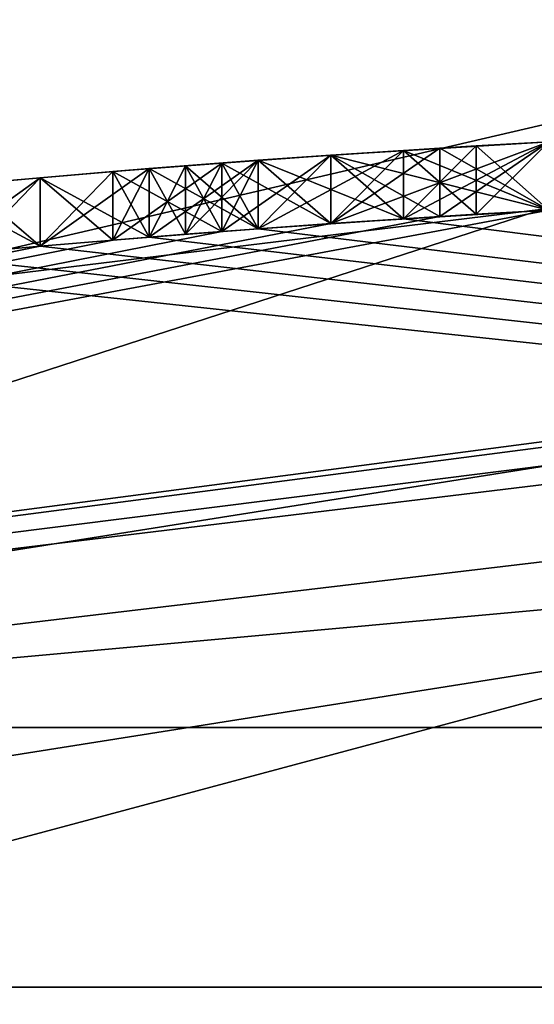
# Model space of a CAD drawing. Header units: millimetres. Extents: x -94 to 205, y -120 to 508.
# Tile 59 of 161: x -2.104 to -1.351, y 22.8 to 24.242. Entities that reach past the tile are written whole.
import ezdxf

# ---------------------------------------------------------------- set-up
doc = ezdxf.new("R2010")
doc.units = ezdxf.units.MM
doc.header["$LTSCALE"] = 65.185185
for name, color, linetype in [('1265', 7, 'CONTINUOUS'), ('1272', 7, 'CONTINUOUS'), ('1273', 7, 'CONTINUOUS'), ('1286', 7, 'CONTINUOUS'), ('1287', 7, 'CONTINUOUS'), ('1288', 7, 'CONTINUOUS'), ('1289', 7, 'CONTINUOUS'), ('1290', 7, 'CONTINUOUS'), ('1294', 7, 'CONTINUOUS'), ('23', 7, 'CONTINUOUS'), ('24', 7, 'CONTINUOUS'), ('294', 7, 'CONTINUOUS'), ('305', 7, 'CONTINUOUS'), ('346', 7, 'CONTINUOUS'), ('520', 7, 'CONTINUOUS'), ('521', 7, 'CONTINUOUS'), ('522', 7, 'CONTINUOUS'), ('559', 7, 'CONTINUOUS'), ('560', 7, 'CONTINUOUS'), ('561', 7, 'CONTINUOUS'), ('562', 7, 'CONTINUOUS'), ('563', 7, 'CONTINUOUS'), ('564', 7, 'CONTINUOUS'), ('565', 7, 'CONTINUOUS'), ('566', 7, 'CONTINUOUS'), ('567', 7, 'CONTINUOUS'), ('569', 7, 'CONTINUOUS'), ('570', 7, 'CONTINUOUS'), ('571', 7, 'CONTINUOUS'), ('577', 7, 'CONTINUOUS'), ('581', 7, 'CONTINUOUS'), ('582', 7, 'CONTINUOUS'), ('583', 7, 'CONTINUOUS'), ('586', 7, 'CONTINUOUS'), ('587', 7, 'CONTINUOUS'), ('588', 7, 'CONTINUOUS'), ('6', 7, 'CONTINUOUS'), ('614', 7, 'CONTINUOUS'), ('615', 7, 'CONTINUOUS'), ('616', 7, 'CONTINUOUS'), ('617', 7, 'CONTINUOUS'), ('618', 7, 'CONTINUOUS'), ('619', 7, 'CONTINUOUS'), ('7', 7, 'CONTINUOUS'), ('950', 7, 'CONTINUOUS'), ('957', 7, 'CONTINUOUS')]:
    doc.layers.add(name, color=color, linetype=linetype)

msp = doc.modelspace()

# ---------------------------------------------------------------- linework, layer by layer
at = {"layer": '1265', "linetype": 'CONTINUOUS'}
for points in [[(7.54, 23.2058, 7), (-7.54, 23.2058, 7), (7.54, 23.2058, 6), (7.54, 23.2058, 7)], [(7.54, 23.2058, 6), (-7.54, 23.2058, 7), (-7.54, 23.2058, 6), (7.54, 23.2058, 6)]]:
    msp.add_3dface(points, dxfattribs=at)
at = {"layer": '1272', "linetype": 'CONTINUOUS'}
msp.add_3dface([(-48, 30, 6), (0, 27, 6), (-15.8701, 21.8435, 6), (-48, 30, 6)], dxfattribs=at)
at = {"layer": '1273', "linetype": 'CONTINUOUS'}
for points in [[(-48, 30, 7), (-7.54, 23.2058, 7), (48, 30, 7), (-48, 30, 7)], [(-7.54, 23.2058, 7), (7.54, 23.2058, 7), (48, 30, 7), (-7.54, 23.2058, 7)]]:
    msp.add_3dface(points, dxfattribs=at)
at = {"layer": '1286', "linetype": 'CONTINUOUS'}
for points in [[(-15.1649, 20.8726, 4), (0, 25.8, 4), (-15.1648, 20.8727, 6), (-15.1649, 20.8726, 4)], [(0, 25.8, 4), (0, 25.8, 6), (-15.1648, 20.8727, 6), (0, 25.8, 4)]]:
    msp.add_3dface(points, dxfattribs=at)
at = {"layer": '1287', "linetype": 'CONTINUOUS'}
for points in [[(0, 25.8, 4), (-15.1649, 20.8726, 4), (0, 24.4, 4), (0, 25.8, 4)], [(0, 24.4, 4), (-15.1649, 20.8726, 4), (-14.3419, 19.74, 4), (0, 24.4, 4)]]:
    msp.add_3dface(points, dxfattribs=at)
at = {"layer": '1288', "linetype": 'CONTINUOUS'}
for points in [[(0, 24.4, 4), (-14.3419, 19.74, 4), (0, 24.4, 2), (0, 24.4, 4)], [(0, 24.4, 2), (-14.3419, 19.74, 4), (-14.3419, 19.74, 2), (0, 24.4, 2)]]:
    msp.add_3dface(points, dxfattribs=at)
at = {"layer": '1289', "linetype": 'CONTINUOUS'}
for points in [[(0, 27, 2), (-14.3419, 19.74, 2), (-15.8703, 21.8434, 2), (0, 27, 2)], [(0, 24.4, 2), (-14.3419, 19.74, 2), (0, 27, 2), (0, 24.4, 2)]]:
    msp.add_3dface(points, dxfattribs=at)
at = {"layer": '1290', "linetype": 'CONTINUOUS'}
for points in [[(-15.8701, 21.8435, 6), (0, 27, 6), (-15.8703, 21.8434, 2), (-15.8701, 21.8435, 6)], [(0, 27, 6), (0, 27, 2), (-15.8703, 21.8434, 2), (0, 27, 6)]]:
    msp.add_3dface(points, dxfattribs=at)
at = {"layer": '1294', "linetype": 'CONTINUOUS'}
for points in [[(0, 25.8, 6), (-7.54, 23.2058, 6), (-15.1648, 20.8727, 6), (0, 25.8, 6)], [(7.54, 23.2058, 6), (-7.54, 23.2058, 6), (0, 25.8, 6), (7.54, 23.2058, 6)]]:
    msp.add_3dface(points, dxfattribs=at)
at = {"layer": '23', "linetype": 'CONTINUOUS'}
msp.add_3dface([(0, 23.8, 31), (7.3571, 22.6343, 31), (-7.3571, 22.6343, 31), (0, 23.8, 31)], dxfattribs=at)
at = {"layer": '24', "linetype": 'CONTINUOUS'}
msp.add_3dface([(0, 23.5, 71), (-7.2644, 22.349, 71), (7.2644, 22.349, 71), (0, 23.5, 71)], dxfattribs=at)
at = {"layer": '294', "linetype": 'CONTINUOUS'}
for points in [[(1.5426, 23.9504, 33.9896), (-7.4164, 22.8254, 31.2), (1.3298, 23.9631, 33.9375), (1.5426, 23.9504, 33.9896)], [(1.3298, 23.9631, 33.9375), (-7.4164, 22.8254, 31.2), (1.3298, 23.9631, 34.4583), (1.3298, 23.9631, 33.9375)], [(1.3298, 23.9631, 34.4583), (-7.4164, 22.8254, 31.2), (-1.3298, 23.9631, 33.8333), (1.3298, 23.9631, 34.4583)], [(-1.3298, 23.9631, 33.8333), (-7.4164, 22.8254, 31.2), (-1.4894, 23.9537, 33.8854), (-1.3298, 23.9631, 33.8333)], [(-1.5426, 23.9504, 41.8541), (7.4164, 22.8254, 70.5), (-1.3298, 23.9631, 41.9583), (-1.5426, 23.9504, 41.8541)], [(-1.3298, 23.9631, 38.625), (-1.4894, 23.9537, 37.5312), (-1.5426, 23.9504, 38.7292), (-1.3298, 23.9631, 38.625)], [(-1.3298, 23.9631, 37.5833), (-1.4894, 23.9537, 37.5312), (-1.3298, 23.9631, 38.625), (-1.3298, 23.9631, 37.5833)], [(-1.4362, 23.957, 37.0104), (-1.3298, 23.9631, 37.0625), (-1.4362, 23.957, 34.4063), (-1.4362, 23.957, 37.0104)], [(-1.4362, 23.957, 34.4063), (-1.3298, 23.9631, 37.0625), (-1.3298, 23.9631, 34.3542), (-1.4362, 23.957, 34.4063)], [(-1.4894, 23.9537, 33.8854), (-7.4164, 22.8254, 31.2), (-1.6489, 23.9433, 33.9375), (-1.4894, 23.9537, 33.8854)], [(1.7553, 23.9357, 34.0417), (-7.4164, 22.8254, 31.2), (1.5426, 23.9504, 33.9896), (1.7553, 23.9357, 34.0417)], [(-1.7553, 23.9357, 41.75), (7.4164, 22.8254, 70.5), (-1.5426, 23.9504, 41.8541), (-1.7553, 23.9357, 41.75)], [(-1.5426, 23.9504, 38.7292), (-1.6489, 23.9433, 37.4792), (-1.7553, 23.9357, 38.8333), (-1.5426, 23.9504, 38.7292)], [(-1.649, 23.9433, 36.8541), (-1.5426, 23.9504, 36.9583), (-1.649, 23.9433, 34.5625), (-1.649, 23.9433, 36.8541)], [(-1.649, 23.9433, 34.5625), (-1.5426, 23.9504, 36.9583), (-1.5426, 23.9504, 34.4583), (-1.649, 23.9433, 34.5625)], [(-1.4894, 23.9537, 37.5312), (-1.6489, 23.9433, 37.4792), (-1.5426, 23.9504, 38.7292), (-1.4894, 23.9537, 37.5312)], [(-1.5426, 23.9504, 36.9583), (-1.4362, 23.957, 37.0104), (-1.5426, 23.9504, 34.4583), (-1.5426, 23.9504, 36.9583)], [(-1.5426, 23.9504, 34.4583), (-1.4362, 23.957, 37.0104), (-1.4362, 23.957, 34.4063), (-1.5426, 23.9504, 34.4583)], [(-1.6489, 23.9433, 33.9375), (-7.4164, 22.8254, 31.2), (-1.8086, 23.9318, 34.0417), (-1.6489, 23.9433, 33.9375)], [(7.4164, 22.8254, 31.2), (-7.4164, 22.8254, 31.2), (1.7553, 23.9357, 34.0417), (7.4164, 22.8254, 31.2)], [(-1.8086, 23.9318, 34.0417), (-7.4164, 22.8254, 31.2), (-1.9681, 23.9192, 34.1458), (-1.8086, 23.9318, 34.0417)], [(-1.8086, 23.9318, 37.375), (-1.9681, 23.9192, 37.2708), (-1.915, 23.9235, 38.9897), (-1.8086, 23.9318, 37.375)], [(-1.915, 23.9235, 41.5937), (7.4164, 22.8254, 70.5), (-1.7553, 23.9357, 41.75), (-1.915, 23.9235, 41.5937)], [(-1.7553, 23.9357, 38.8333), (-1.8086, 23.9318, 37.375), (-1.915, 23.9235, 38.9897), (-1.7553, 23.9357, 38.8333)], [(-1.8617, 23.9277, 36.5417), (-1.8085, 23.9318, 36.6458), (-1.8617, 23.9277, 34.875), (-1.8617, 23.9277, 36.5417)], [(-1.8617, 23.9277, 34.875), (-1.8085, 23.9318, 36.6458), (-1.8085, 23.9318, 34.7708), (-1.8617, 23.9277, 34.875)], [(-1.6489, 23.9433, 37.4792), (-1.8086, 23.9318, 37.375), (-1.7553, 23.9357, 38.8333), (-1.6489, 23.9433, 37.4792)], [(-1.8085, 23.9318, 36.6458), (-1.7553, 23.9357, 36.75), (-1.8085, 23.9318, 34.7708), (-1.8085, 23.9318, 36.6458)], [(-1.8085, 23.9318, 34.7708), (-1.7553, 23.9357, 36.75), (-1.7553, 23.9357, 34.6667), (-1.8085, 23.9318, 34.7708)], [(-1.7553, 23.9357, 36.75), (-1.649, 23.9433, 36.8541), (-1.7553, 23.9357, 34.6667), (-1.7553, 23.9357, 36.75)], [(-1.7553, 23.9357, 34.6667), (-1.649, 23.9433, 36.8541), (-1.649, 23.9433, 34.5625), (-1.7553, 23.9357, 34.6667)], [(-1.9681, 23.9192, 34.1458), (-7.4164, 22.8254, 31.2), (-2.0745, 23.9102, 34.3021), (-1.9681, 23.9192, 34.1458)], [(-2.0745, 23.9102, 41.4375), (7.4164, 22.8254, 70.5), (-1.915, 23.9235, 41.5937), (-2.0745, 23.9102, 41.4375)], [(-1.9681, 23.9192, 37.2708), (-2.0745, 23.9102, 37.1145), (-1.915, 23.9235, 38.9897), (-1.9681, 23.9192, 37.2708)], [(-1.915, 23.9235, 38.9897), (-2.0745, 23.9102, 37.1145), (-2.0745, 23.9102, 39.1458), (-1.915, 23.9235, 38.9897)], [(-1.9681, 23.9192, 36.0208), (-1.9149, 23.9235, 36.2812), (-1.9681, 23.9192, 35.3958), (-1.9681, 23.9192, 36.0208)], [(-1.9681, 23.9192, 35.3958), (-1.9149, 23.9235, 36.2812), (-1.9149, 23.9235, 35.1355), (-1.9681, 23.9192, 35.3958)], [(-1.9149, 23.9235, 36.2812), (-1.8617, 23.9277, 36.5417), (-1.9149, 23.9235, 35.1355), (-1.9149, 23.9235, 36.2812)], [(-1.9149, 23.9235, 35.1355), (-1.8617, 23.9277, 36.5417), (-1.8617, 23.9277, 34.875), (-1.9149, 23.9235, 35.1355)], [(-2.0745, 23.9102, 34.3021), (-7.4164, 22.8254, 31.2), (-2.1809, 23.9007, 34.4583), (-2.0745, 23.9102, 34.3021)], [(-2.2341, 23.8958, 41.177), (7.4164, 22.8254, 70.5), (-2.0745, 23.9102, 41.4375), (-2.2341, 23.8958, 41.177)], [(-2.0745, 23.9102, 39.1458), (-2.1809, 23.9007, 36.9583), (-2.2341, 23.8958, 39.4064), (-2.0745, 23.9102, 39.1458)], [(-2.0745, 23.9102, 37.1145), (-2.1809, 23.9007, 36.9583), (-2.0745, 23.9102, 39.1458), (-2.0745, 23.9102, 37.1145)], [(-2.3936, 23.8803, 40.9167), (7.4164, 22.8254, 70.5), (-2.2341, 23.8958, 41.177), (-2.3936, 23.8803, 40.9167)], [(-7.4164, 22.8254, 31.2), (7.4164, 22.8254, 70.5), (-2.3936, 23.8803, 40.9167), (-7.4164, 22.8254, 31.2)], [(-7.4164, 22.8254, 70.5), (7.4164, 22.8254, 70.5), (-7.4164, 22.8254, 31.2), (-7.4164, 22.8254, 70.5)]]:
    msp.add_3dface(points, dxfattribs=at)
at = {"layer": '305', "linetype": 'CONTINUOUS'}
for points in [[(-7.2644, 22.349, 71), (0, 23.5, 71), (-7.4164, 22.8254, 70.5), (-7.2644, 22.349, 71)], [(0, 23.5, 71), (7.4164, 22.8254, 70.5), (-7.4164, 22.8254, 70.5), (0, 23.5, 71)]]:
    msp.add_3dface(points, dxfattribs=at)
at = {"layer": '346', "linetype": 'CONTINUOUS'}
for points in [[(0, 23.8, 31), (-7.3571, 22.6343, 31), (-7.4164, 22.8254, 31.2), (0, 23.8, 31)], [(0, 23.8, 31), (-7.4164, 22.8254, 31.2), (7.4164, 22.8254, 31.2), (0, 23.8, 31)]]:
    msp.add_3dface(points, dxfattribs=at)
at = {"layer": '520', "color": 7, "linetype": 'CONTINUOUS', "true_color": 0x000000}
for points in [[(-1.6489, 24.0435, 41.125), (-1.5426, 24.0506, 41.8541), (-1.3299, 24.0633, 41.3332), (-1.6489, 24.0435, 41.125)], [(-1.3299, 24.0633, 39.2501), (-1.5426, 24.0506, 38.7292), (-1.6489, 24.0435, 39.4583), (-1.3299, 24.0633, 39.2501)], [(-1.5426, 24.0506, 41.8541), (-1.3298, 24.0633, 41.9583), (-1.3299, 24.0633, 41.3332), (-1.5426, 24.0506, 41.8541)], [(-1.3298, 24.0633, 38.625), (-1.5426, 24.0506, 38.7292), (-1.3299, 24.0633, 39.2501), (-1.3298, 24.0633, 38.625)], [(-1.7553, 24.036, 41.75), (-1.5426, 24.0506, 41.8541), (-1.6489, 24.0435, 41.125), (-1.7553, 24.036, 41.75)], [(-1.5426, 24.0506, 38.7292), (-1.7553, 24.036, 38.8333), (-1.6489, 24.0435, 39.4583), (-1.5426, 24.0506, 38.7292)], [(-1.915, 24.0238, 41.5937), (-1.7553, 24.036, 41.75), (-1.9149, 24.0238, 40.552), (-1.915, 24.0238, 41.5937)], [(-1.7553, 24.036, 38.8333), (-1.915, 24.0238, 38.9897), (-1.7553, 24.036, 39.6146), (-1.7553, 24.036, 38.8333)], [(-1.7553, 24.036, 39.6146), (-1.915, 24.0238, 38.9897), (-1.8617, 24.028, 39.7708), (-1.7553, 24.036, 39.6146)], [(-1.9149, 24.0238, 40.552), (-1.7553, 24.036, 41.75), (-1.8617, 24.028, 40.8125), (-1.9149, 24.0238, 40.552)], [(-1.8617, 24.028, 40.8125), (-1.7553, 24.036, 41.75), (-1.7553, 24.036, 40.9687), (-1.8617, 24.028, 40.8125)], [(-1.7553, 24.036, 40.9687), (-1.7553, 24.036, 41.75), (-1.6489, 24.0435, 41.125), (-1.7553, 24.036, 40.9687)], [(-1.6489, 24.0435, 39.4583), (-1.7553, 24.036, 38.8333), (-1.7553, 24.036, 39.6146), (-1.6489, 24.0435, 39.4583)], [(-2.0745, 24.0106, 41.4375), (-1.915, 24.0238, 41.5937), (-2.0745, 24.0106, 39.1458), (-2.0745, 24.0106, 41.4375)], [(-2.0745, 24.0106, 39.1458), (-1.915, 24.0238, 41.5937), (-1.9681, 24.0195, 40.2917), (-2.0745, 24.0106, 39.1458)], [(-1.915, 24.0238, 38.9897), (-2.0745, 24.0106, 39.1458), (-1.9681, 24.0195, 40.2917), (-1.915, 24.0238, 38.9897)], [(-1.9681, 24.0195, 40.2917), (-1.915, 24.0238, 41.5937), (-1.9149, 24.0238, 40.552), (-1.9681, 24.0195, 40.2917)], [(-1.9149, 24.0238, 40.0313), (-1.915, 24.0238, 38.9897), (-1.9681, 24.0195, 40.2917), (-1.9149, 24.0238, 40.0313)], [(-1.8617, 24.028, 39.7708), (-1.915, 24.0238, 38.9897), (-1.9149, 24.0238, 40.0313), (-1.8617, 24.028, 39.7708)], [(-2.2341, 23.9962, 41.177), (-2.0745, 24.0106, 41.4375), (-2.2341, 23.9962, 39.4064), (-2.2341, 23.9962, 41.177)], [(-2.2341, 23.9962, 39.4064), (-2.0745, 24.0106, 41.4375), (-2.0745, 24.0106, 39.1458), (-2.2341, 23.9962, 39.4064)]]:
    msp.add_3dface(points, dxfattribs=at)
at = {"layer": '521', "linetype": 'CONTINUOUS'}
for points in [[(-1.9681, 24.0195, 37.2708), (-1.8086, 23.9318, 37.375), (-1.8086, 24.032, 37.375), (-1.9681, 24.0195, 37.2708)], [(-1.8086, 24.032, 37.375), (-1.6489, 23.9433, 37.4792), (-1.6489, 24.0435, 37.4792), (-1.8086, 24.032, 37.375)], [(-1.8086, 23.9318, 37.375), (-1.6489, 23.9433, 37.4792), (-1.8086, 24.032, 37.375), (-1.8086, 23.9318, 37.375)], [(-1.9681, 23.9192, 37.2708), (-1.8086, 23.9318, 37.375), (-1.9681, 24.0195, 37.2708), (-1.9681, 23.9192, 37.2708)]]:
    msp.add_3dface(points, dxfattribs=at)
at = {"layer": '522', "linetype": 'CONTINUOUS'}
for points in [[(-1.4894, 24.0539, 37.5312), (-1.3298, 23.9631, 37.5833), (-1.3298, 24.0633, 37.5833), (-1.4894, 24.0539, 37.5312)], [(-1.6489, 24.0435, 37.4792), (-1.4894, 23.9537, 37.5312), (-1.4894, 24.0539, 37.5312), (-1.6489, 24.0435, 37.4792)], [(-1.4894, 23.9537, 37.5312), (-1.3298, 23.9631, 37.5833), (-1.4894, 24.0539, 37.5312), (-1.4894, 23.9537, 37.5312)], [(-1.6489, 23.9433, 37.4792), (-1.4894, 23.9537, 37.5312), (-1.6489, 24.0435, 37.4792), (-1.6489, 23.9433, 37.4792)]]:
    msp.add_3dface(points, dxfattribs=at)
at = {"layer": '559', "linetype": 'CONTINUOUS'}
for points in [[(-1.3298, 23.9631, 37.0625), (-1.4362, 23.957, 37.0104), (-1.3298, 24.0633, 37.0625), (-1.3298, 23.9631, 37.0625)], [(-1.3298, 24.0633, 37.0625), (-1.4362, 23.957, 37.0104), (-1.4362, 24.0572, 37.0104), (-1.3298, 24.0633, 37.0625)], [(-1.4362, 23.957, 37.0104), (-1.5426, 23.9504, 36.9583), (-1.4362, 24.0572, 37.0104), (-1.4362, 23.957, 37.0104)], [(-1.4362, 24.0572, 37.0104), (-1.5426, 23.9504, 36.9583), (-1.5426, 24.0506, 36.9583), (-1.4362, 24.0572, 37.0104)]]:
    msp.add_3dface(points, dxfattribs=at)
at = {"layer": '560', "linetype": 'CONTINUOUS'}
for points in [[(-1.5426, 23.9504, 36.9583), (-1.649, 23.9433, 36.8541), (-1.5426, 24.0506, 36.9583), (-1.5426, 23.9504, 36.9583)], [(-1.5426, 24.0506, 36.9583), (-1.649, 23.9433, 36.8541), (-1.649, 24.0435, 36.8541), (-1.5426, 24.0506, 36.9583)], [(-1.649, 23.9433, 36.8541), (-1.7553, 23.9357, 36.75), (-1.649, 24.0435, 36.8541), (-1.649, 23.9433, 36.8541)], [(-1.649, 24.0435, 36.8541), (-1.7553, 23.9357, 36.75), (-1.7553, 24.036, 36.75), (-1.649, 24.0435, 36.8541)]]:
    msp.add_3dface(points, dxfattribs=at)
at = {"layer": '561', "linetype": 'CONTINUOUS'}
for points in [[(-1.8085, 23.9318, 36.6458), (-1.8617, 23.9277, 36.5417), (-1.8085, 24.032, 36.6458), (-1.8085, 23.9318, 36.6458)], [(-1.8085, 24.032, 36.6458), (-1.8617, 23.9277, 36.5417), (-1.8617, 24.028, 36.5417), (-1.8085, 24.032, 36.6458)], [(-1.7553, 23.9357, 36.75), (-1.8085, 23.9318, 36.6458), (-1.7553, 24.036, 36.75), (-1.7553, 23.9357, 36.75)], [(-1.7553, 24.036, 36.75), (-1.8085, 23.9318, 36.6458), (-1.8085, 24.032, 36.6458), (-1.7553, 24.036, 36.75)]]:
    msp.add_3dface(points, dxfattribs=at)
at = {"layer": '562', "linetype": 'CONTINUOUS'}
for points in [[(-1.9149, 23.9235, 36.2812), (-1.9681, 23.9192, 36.0208), (-1.9149, 24.0238, 36.2812), (-1.9149, 23.9235, 36.2812)], [(-1.9149, 24.0238, 36.2812), (-1.9681, 23.9192, 36.0208), (-1.9681, 24.0195, 36.0208), (-1.9149, 24.0238, 36.2812)], [(-1.8617, 23.9277, 36.5417), (-1.9149, 23.9235, 36.2812), (-1.8617, 24.028, 36.5417), (-1.8617, 23.9277, 36.5417)], [(-1.8617, 24.028, 36.5417), (-1.9149, 23.9235, 36.2812), (-1.9149, 24.0238, 36.2812), (-1.8617, 24.028, 36.5417)]]:
    msp.add_3dface(points, dxfattribs=at)
at = {"layer": '563', "linetype": 'CONTINUOUS'}
for points in [[(-1.9681, 23.9192, 36.0208), (-1.9681, 23.9192, 35.3958), (-1.9681, 24.0195, 36.0208), (-1.9681, 23.9192, 36.0208)], [(-1.9681, 24.0195, 36.0208), (-1.9681, 23.9192, 35.3958), (-1.9681, 24.0195, 35.3958), (-1.9681, 24.0195, 36.0208)]]:
    msp.add_3dface(points, dxfattribs=at)
at = {"layer": '564', "linetype": 'CONTINUOUS'}
for points in [[(-1.9681, 24.0195, 35.3958), (-1.9149, 23.9235, 35.1355), (-1.9149, 24.0238, 35.1355), (-1.9681, 24.0195, 35.3958)], [(-1.9681, 23.9192, 35.3958), (-1.9149, 23.9235, 35.1355), (-1.9681, 24.0195, 35.3958), (-1.9681, 23.9192, 35.3958)], [(-1.9149, 24.0238, 35.1355), (-1.8617, 23.9277, 34.875), (-1.8617, 24.028, 34.875), (-1.9149, 24.0238, 35.1355)], [(-1.9149, 23.9235, 35.1355), (-1.8617, 23.9277, 34.875), (-1.9149, 24.0238, 35.1355), (-1.9149, 23.9235, 35.1355)]]:
    msp.add_3dface(points, dxfattribs=at)
at = {"layer": '565', "linetype": 'CONTINUOUS'}
for points in [[(-1.8617, 24.028, 34.875), (-1.8085, 23.9318, 34.7708), (-1.8085, 24.032, 34.7708), (-1.8617, 24.028, 34.875)], [(-1.8085, 24.032, 34.7708), (-1.7553, 23.9357, 34.6667), (-1.7553, 24.036, 34.6667), (-1.8085, 24.032, 34.7708)], [(-1.8085, 23.9318, 34.7708), (-1.7553, 23.9357, 34.6667), (-1.8085, 24.032, 34.7708), (-1.8085, 23.9318, 34.7708)], [(-1.8617, 23.9277, 34.875), (-1.8085, 23.9318, 34.7708), (-1.8617, 24.028, 34.875), (-1.8617, 23.9277, 34.875)]]:
    msp.add_3dface(points, dxfattribs=at)
at = {"layer": '566', "linetype": 'CONTINUOUS'}
for points in [[(-1.649, 24.0435, 34.5625), (-1.5426, 23.9504, 34.4583), (-1.5426, 24.0506, 34.4583), (-1.649, 24.0435, 34.5625)], [(-1.7553, 24.036, 34.6667), (-1.649, 23.9433, 34.5625), (-1.649, 24.0435, 34.5625), (-1.7553, 24.036, 34.6667)], [(-1.7553, 23.9357, 34.6667), (-1.649, 23.9433, 34.5625), (-1.7553, 24.036, 34.6667), (-1.7553, 23.9357, 34.6667)], [(-1.649, 23.9433, 34.5625), (-1.5426, 23.9504, 34.4583), (-1.649, 24.0435, 34.5625), (-1.649, 23.9433, 34.5625)]]:
    msp.add_3dface(points, dxfattribs=at)
at = {"layer": '567', "linetype": 'CONTINUOUS'}
for points in [[(-1.4362, 24.0572, 34.4063), (-1.3298, 23.9631, 34.3542), (-1.3298, 24.0633, 34.3542), (-1.4362, 24.0572, 34.4063)], [(-1.5426, 24.0506, 34.4583), (-1.4362, 23.957, 34.4063), (-1.4362, 24.0572, 34.4063), (-1.5426, 24.0506, 34.4583)], [(-1.5426, 23.9504, 34.4583), (-1.4362, 23.957, 34.4063), (-1.5426, 24.0506, 34.4583), (-1.5426, 23.9504, 34.4583)], [(-1.4362, 23.957, 34.4063), (-1.3298, 23.9631, 34.3542), (-1.4362, 24.0572, 34.4063), (-1.4362, 23.957, 34.4063)]]:
    msp.add_3dface(points, dxfattribs=at)
at = {"layer": '569', "linetype": 'CONTINUOUS'}
for points in [[(-1.3298, 23.9631, 33.8333), (-1.4894, 23.9537, 33.8854), (-1.3298, 24.0633, 33.8333), (-1.3298, 23.9631, 33.8333)], [(-1.3298, 24.0633, 33.8333), (-1.4894, 23.9537, 33.8854), (-1.4894, 24.0539, 33.8854), (-1.3298, 24.0633, 33.8333)], [(-1.4894, 23.9537, 33.8854), (-1.6489, 23.9433, 33.9375), (-1.4894, 24.0539, 33.8854), (-1.4894, 23.9537, 33.8854)], [(-1.4894, 24.0539, 33.8854), (-1.6489, 23.9433, 33.9375), (-1.6489, 24.0435, 33.9375), (-1.4894, 24.0539, 33.8854)]]:
    msp.add_3dface(points, dxfattribs=at)
at = {"layer": '570', "linetype": 'CONTINUOUS'}
for points in [[(-1.8086, 23.9318, 34.0417), (-1.9681, 23.9192, 34.1458), (-1.8086, 24.032, 34.0417), (-1.8086, 23.9318, 34.0417)], [(-1.8086, 24.032, 34.0417), (-1.9681, 23.9192, 34.1458), (-1.9681, 24.0195, 34.1458), (-1.8086, 24.032, 34.0417)], [(-1.6489, 23.9433, 33.9375), (-1.8086, 23.9318, 34.0417), (-1.6489, 24.0435, 33.9375), (-1.6489, 23.9433, 33.9375)], [(-1.6489, 24.0435, 33.9375), (-1.8086, 23.9318, 34.0417), (-1.8086, 24.032, 34.0417), (-1.6489, 24.0435, 33.9375)]]:
    msp.add_3dface(points, dxfattribs=at)
at = {"layer": '571', "linetype": 'CONTINUOUS'}
for points in [[(-1.9681, 23.9192, 34.1458), (-2.0745, 23.9102, 34.3021), (-1.9681, 24.0195, 34.1458), (-1.9681, 23.9192, 34.1458)], [(-1.9681, 24.0195, 34.1458), (-2.0745, 23.9102, 34.3021), (-2.0745, 24.0105, 34.3021), (-1.9681, 24.0195, 34.1458)], [(-2.0745, 23.9102, 34.3021), (-2.1809, 23.9007, 34.4583), (-2.0745, 24.0105, 34.3021), (-2.0745, 23.9102, 34.3021)], [(-2.0745, 24.0105, 34.3021), (-2.1809, 23.9007, 34.4583), (-2.1809, 24.0011, 34.4583), (-2.0745, 24.0105, 34.3021)]]:
    msp.add_3dface(points, dxfattribs=at)
at = {"layer": '577', "linetype": 'CONTINUOUS'}
for points in [[(-1.9681, 23.9192, 37.2708), (-1.9681, 24.0195, 37.2708), (-2.0745, 24.0105, 37.1145), (-1.9681, 23.9192, 37.2708)], [(-2.1809, 24.0011, 36.9583), (-2.0745, 23.9102, 37.1145), (-2.0745, 24.0105, 37.1145), (-2.1809, 24.0011, 36.9583)], [(-2.0745, 23.9102, 37.1145), (-1.9681, 23.9192, 37.2708), (-2.0745, 24.0105, 37.1145), (-2.0745, 23.9102, 37.1145)], [(-2.1809, 23.9007, 36.9583), (-2.0745, 23.9102, 37.1145), (-2.1809, 24.0011, 36.9583), (-2.1809, 23.9007, 36.9583)]]:
    msp.add_3dface(points, dxfattribs=at)
at = {"layer": '581', "linetype": 'CONTINUOUS'}
for points in [[(-1.3298, 23.9631, 38.625), (-1.5426, 23.9504, 38.7292), (-1.3298, 24.0633, 38.625), (-1.3298, 23.9631, 38.625)], [(-1.5426, 23.9504, 38.7292), (-1.5426, 24.0506, 38.7292), (-1.3298, 24.0633, 38.625), (-1.5426, 23.9504, 38.7292)], [(-1.5426, 23.9504, 38.7292), (-1.7553, 23.9357, 38.8333), (-1.5426, 24.0506, 38.7292), (-1.5426, 23.9504, 38.7292)], [(-1.7553, 23.9357, 38.8333), (-1.7553, 24.036, 38.8333), (-1.5426, 24.0506, 38.7292), (-1.7553, 23.9357, 38.8333)]]:
    msp.add_3dface(points, dxfattribs=at)
at = {"layer": '582', "linetype": 'CONTINUOUS'}
for points in [[(-1.7553, 23.9357, 38.8333), (-1.915, 23.9235, 38.9897), (-1.7553, 24.036, 38.8333), (-1.7553, 23.9357, 38.8333)], [(-1.915, 23.9235, 38.9897), (-1.915, 24.0238, 38.9897), (-1.7553, 24.036, 38.8333), (-1.915, 23.9235, 38.9897)], [(-1.915, 23.9235, 38.9897), (-2.0745, 23.9102, 39.1458), (-1.915, 24.0238, 38.9897), (-1.915, 23.9235, 38.9897)], [(-2.0745, 23.9102, 39.1458), (-2.0745, 24.0106, 39.1458), (-1.915, 24.0238, 38.9897), (-2.0745, 23.9102, 39.1458)]]:
    msp.add_3dface(points, dxfattribs=at)
at = {"layer": '583', "linetype": 'CONTINUOUS'}
for points in [[(-2.0745, 23.9102, 39.1458), (-2.2341, 23.8958, 39.4064), (-2.0745, 24.0106, 39.1458), (-2.0745, 23.9102, 39.1458)], [(-2.2341, 23.8958, 39.4064), (-2.2341, 23.9962, 39.4064), (-2.0745, 24.0106, 39.1458), (-2.2341, 23.8958, 39.4064)]]:
    msp.add_3dface(points, dxfattribs=at)
at = {"layer": '586', "linetype": 'CONTINUOUS'}
for points in [[(-2.0745, 23.9102, 41.4375), (-2.0745, 24.0106, 41.4375), (-2.2341, 23.9962, 41.177), (-2.0745, 23.9102, 41.4375)], [(-2.2341, 23.8958, 41.177), (-2.0745, 23.9102, 41.4375), (-2.2341, 23.9962, 41.177), (-2.2341, 23.8958, 41.177)]]:
    msp.add_3dface(points, dxfattribs=at)
at = {"layer": '587', "linetype": 'CONTINUOUS'}
for points in [[(-1.7553, 23.9357, 41.75), (-1.7553, 24.036, 41.75), (-1.915, 24.0238, 41.5937), (-1.7553, 23.9357, 41.75)], [(-1.915, 23.9235, 41.5937), (-1.915, 24.0238, 41.5937), (-2.0745, 24.0106, 41.4375), (-1.915, 23.9235, 41.5937)], [(-1.915, 23.9235, 41.5937), (-1.7553, 23.9357, 41.75), (-1.915, 24.0238, 41.5937), (-1.915, 23.9235, 41.5937)], [(-2.0745, 23.9102, 41.4375), (-1.915, 23.9235, 41.5937), (-2.0745, 24.0106, 41.4375), (-2.0745, 23.9102, 41.4375)]]:
    msp.add_3dface(points, dxfattribs=at)
at = {"layer": '588', "linetype": 'CONTINUOUS'}
for points in [[(-1.3298, 23.9631, 41.9583), (-1.3298, 24.0633, 41.9583), (-1.5426, 24.0506, 41.8541), (-1.3298, 23.9631, 41.9583)], [(-1.5426, 23.9504, 41.8541), (-1.5426, 24.0506, 41.8541), (-1.7553, 24.036, 41.75), (-1.5426, 23.9504, 41.8541)], [(-1.5426, 23.9504, 41.8541), (-1.3298, 23.9631, 41.9583), (-1.5426, 24.0506, 41.8541), (-1.5426, 23.9504, 41.8541)], [(-1.7553, 23.9357, 41.75), (-1.5426, 23.9504, 41.8541), (-1.7553, 24.036, 41.75), (-1.7553, 23.9357, 41.75)]]:
    msp.add_3dface(points, dxfattribs=at)
at = {"layer": '6', "linetype": 'CONTINUOUS'}
msp.add_3dface([(0, 22.9, 30), (-7.0789, 21.7784, 30), (7.0789, 21.7784, 30), (0, 22.9, 30)], dxfattribs=at)
at = {"layer": '614', "linetype": 'CONTINUOUS'}
for points in [[(-1.6489, 24.0435, 41.125), (-1.3299, 24.0633, 41.3332), (-1.6489, 23.9433, 41.125), (-1.6489, 24.0435, 41.125)], [(-1.6489, 23.9433, 41.125), (-1.3299, 24.0633, 41.3332), (-1.3299, 23.9631, 41.3332), (-1.6489, 23.9433, 41.125)]]:
    msp.add_3dface(points, dxfattribs=at)
at = {"layer": '615', "linetype": 'CONTINUOUS'}
for points in [[(-1.8617, 24.028, 40.8125), (-1.7553, 24.036, 40.9687), (-1.8617, 23.9277, 40.8125), (-1.8617, 24.028, 40.8125)], [(-1.8617, 23.9277, 40.8125), (-1.7553, 24.036, 40.9687), (-1.7553, 23.9357, 40.9687), (-1.8617, 23.9277, 40.8125)], [(-1.7553, 24.036, 40.9687), (-1.6489, 24.0435, 41.125), (-1.7553, 23.9357, 40.9687), (-1.7553, 24.036, 40.9687)], [(-1.6489, 24.0435, 41.125), (-1.6489, 23.9433, 41.125), (-1.7553, 23.9357, 40.9687), (-1.6489, 24.0435, 41.125)]]:
    msp.add_3dface(points, dxfattribs=at)
at = {"layer": '616', "linetype": 'CONTINUOUS'}
for points in [[(-1.9681, 24.0195, 40.2917), (-1.9149, 24.0238, 40.552), (-1.9681, 23.9192, 40.2917), (-1.9681, 24.0195, 40.2917)], [(-1.9681, 23.9192, 40.2917), (-1.9149, 24.0238, 40.552), (-1.9149, 23.9235, 40.552), (-1.9681, 23.9192, 40.2917)], [(-1.9149, 24.0238, 40.552), (-1.8617, 24.028, 40.8125), (-1.9149, 23.9235, 40.552), (-1.9149, 24.0238, 40.552)], [(-1.8617, 24.028, 40.8125), (-1.8617, 23.9277, 40.8125), (-1.9149, 23.9235, 40.552), (-1.8617, 24.028, 40.8125)]]:
    msp.add_3dface(points, dxfattribs=at)
at = {"layer": '617', "linetype": 'CONTINUOUS'}
for points in [[(-1.9149, 24.0238, 40.0313), (-1.9681, 24.0195, 40.2917), (-1.9149, 23.9235, 40.0313), (-1.9149, 24.0238, 40.0313)], [(-1.9681, 24.0195, 40.2917), (-1.9681, 23.9192, 40.2917), (-1.9149, 23.9235, 40.0313), (-1.9681, 24.0195, 40.2917)], [(-1.8617, 24.028, 39.7708), (-1.9149, 24.0238, 40.0313), (-1.8617, 23.9277, 39.7708), (-1.8617, 24.028, 39.7708)], [(-1.8617, 23.9277, 39.7708), (-1.9149, 24.0238, 40.0313), (-1.9149, 23.9235, 40.0313), (-1.8617, 23.9277, 39.7708)]]:
    msp.add_3dface(points, dxfattribs=at)
at = {"layer": '618', "linetype": 'CONTINUOUS'}
for points in [[(-1.7553, 24.036, 39.6146), (-1.8617, 24.028, 39.7708), (-1.7553, 23.9357, 39.6146), (-1.7553, 24.036, 39.6146)], [(-1.6489, 24.0435, 39.4583), (-1.7553, 24.036, 39.6146), (-1.6489, 23.9433, 39.4583), (-1.6489, 24.0435, 39.4583)], [(-1.6489, 23.9433, 39.4583), (-1.7553, 24.036, 39.6146), (-1.7553, 23.9357, 39.6146), (-1.6489, 23.9433, 39.4583)], [(-1.8617, 24.028, 39.7708), (-1.8617, 23.9277, 39.7708), (-1.7553, 23.9357, 39.6146), (-1.8617, 24.028, 39.7708)]]:
    msp.add_3dface(points, dxfattribs=at)
at = {"layer": '619', "linetype": 'CONTINUOUS'}
for points in [[(-1.3299, 24.0633, 39.2501), (-1.6489, 24.0435, 39.4583), (-1.3299, 23.9631, 39.2501), (-1.3299, 24.0633, 39.2501)], [(-1.6489, 24.0435, 39.4583), (-1.6489, 23.9433, 39.4583), (-1.3299, 23.9631, 39.2501), (-1.6489, 24.0435, 39.4583)]]:
    msp.add_3dface(points, dxfattribs=at)
at = {"layer": '7', "linetype": 'CONTINUOUS'}
for points in [[(0, 23.6071, 29.7071), (-7.3855, 22.7303, 29), (-11.8036, 20.4444, 29.7071), (0, 23.6071, 29.7071)], [(0, 22.9, 30), (0, 23.6071, 29.7071), (-11.8036, 20.4444, 29.7071), (0, 22.9, 30)], [(7.3855, 22.7303, 29), (-7.3855, 22.7303, 29), (0, 23.6071, 29.7071), (7.3855, 22.7303, 29)], [(-7.0789, 21.7784, 30), (0, 22.9, 30), (-11.8036, 20.4444, 29.7071), (-7.0789, 21.7784, 30)]]:
    msp.add_3dface(points, dxfattribs=at)
at = {"layer": '950', "linetype": 'CONTINUOUS'}
for points in [[(-1.6489, 23.9433, 41.125), (-1.3299, 23.9631, 41.3332), (-1.6489, 23.9433, 39.4583), (-1.6489, 23.9433, 41.125)], [(-1.6489, 23.9433, 39.4583), (-1.3299, 23.9631, 41.3332), (-1.3299, 23.9631, 39.2501), (-1.6489, 23.9433, 39.4583)], [(-1.8617, 23.9277, 40.8125), (-1.7553, 23.9357, 40.9687), (-1.8617, 23.9277, 39.7708), (-1.8617, 23.9277, 40.8125)], [(-1.8617, 23.9277, 39.7708), (-1.7553, 23.9357, 40.9687), (-1.7553, 23.9357, 39.6146), (-1.8617, 23.9277, 39.7708)], [(-1.7553, 23.9357, 40.9687), (-1.6489, 23.9433, 41.125), (-1.7553, 23.9357, 39.6146), (-1.7553, 23.9357, 40.9687)], [(-1.6489, 23.9433, 41.125), (-1.6489, 23.9433, 39.4583), (-1.7553, 23.9357, 39.6146), (-1.6489, 23.9433, 41.125)], [(-1.9681, 23.9192, 40.2917), (-1.9149, 23.9235, 40.552), (-1.9149, 23.9235, 40.0313), (-1.9681, 23.9192, 40.2917)], [(-1.9149, 23.9235, 40.552), (-1.8617, 23.9277, 40.8125), (-1.9149, 23.9235, 40.0313), (-1.9149, 23.9235, 40.552)], [(-1.8617, 23.9277, 40.8125), (-1.8617, 23.9277, 39.7708), (-1.9149, 23.9235, 40.0313), (-1.8617, 23.9277, 40.8125)]]:
    msp.add_3dface(points, dxfattribs=at)
at = {"layer": '957', "linetype": 'CONTINUOUS'}
for points in [[(-1.4894, 24.0539, 37.5312), (-1.3298, 24.0633, 37.5833), (-1.4362, 24.0572, 37.0104), (-1.4894, 24.0539, 37.5312)], [(-1.4362, 24.0572, 34.4063), (-1.3298, 24.0633, 34.3542), (-1.4894, 24.0539, 33.8854), (-1.4362, 24.0572, 34.4063)], [(-1.3298, 24.0633, 34.3542), (-1.3298, 24.0633, 33.8333), (-1.4894, 24.0539, 33.8854), (-1.3298, 24.0633, 34.3542)], [(-1.3298, 24.0633, 37.5833), (-1.3298, 24.0633, 37.0625), (-1.4362, 24.0572, 37.0104), (-1.3298, 24.0633, 37.5833)], [(-1.6489, 24.0435, 37.4792), (-1.5426, 24.0506, 36.9583), (-1.649, 24.0435, 36.8541), (-1.6489, 24.0435, 37.4792)], [(-1.649, 24.0435, 34.5625), (-1.5426, 24.0506, 34.4583), (-1.6489, 24.0435, 33.9375), (-1.649, 24.0435, 34.5625)], [(-1.6489, 24.0435, 37.4792), (-1.4894, 24.0539, 37.5312), (-1.5426, 24.0506, 36.9583), (-1.6489, 24.0435, 37.4792)], [(-1.5426, 24.0506, 34.4583), (-1.4894, 24.0539, 33.8854), (-1.6489, 24.0435, 33.9375), (-1.5426, 24.0506, 34.4583)], [(-1.4894, 24.0539, 37.5312), (-1.4362, 24.0572, 37.0104), (-1.5426, 24.0506, 36.9583), (-1.4894, 24.0539, 37.5312)], [(-1.5426, 24.0506, 34.4583), (-1.4362, 24.0572, 34.4063), (-1.4894, 24.0539, 33.8854), (-1.5426, 24.0506, 34.4583)], [(-1.9681, 24.0195, 37.2708), (-1.8086, 24.032, 37.375), (-1.9681, 24.0195, 36.0208), (-1.9681, 24.0195, 37.2708)], [(-1.8086, 24.032, 37.375), (-1.9149, 24.0238, 36.2812), (-1.9681, 24.0195, 36.0208), (-1.8086, 24.032, 37.375)], [(-1.8617, 24.028, 34.875), (-1.8086, 24.032, 34.0417), (-1.9681, 24.0195, 34.1458), (-1.8617, 24.028, 34.875)], [(-1.8086, 24.032, 37.375), (-1.8617, 24.028, 36.5417), (-1.9149, 24.0238, 36.2812), (-1.8086, 24.032, 37.375)], [(-1.8086, 24.032, 37.375), (-1.8085, 24.032, 36.6458), (-1.8617, 24.028, 36.5417), (-1.8086, 24.032, 37.375)], [(-1.8617, 24.028, 34.875), (-1.8085, 24.032, 34.7708), (-1.8086, 24.032, 34.0417), (-1.8617, 24.028, 34.875)], [(-1.8086, 24.032, 37.375), (-1.6489, 24.0435, 37.4792), (-1.8085, 24.032, 36.6458), (-1.8086, 24.032, 37.375)], [(-1.7553, 24.036, 34.6667), (-1.649, 24.0435, 34.5625), (-1.8086, 24.032, 34.0417), (-1.7553, 24.036, 34.6667)], [(-1.649, 24.0435, 34.5625), (-1.6489, 24.0435, 33.9375), (-1.8086, 24.032, 34.0417), (-1.649, 24.0435, 34.5625)], [(-1.8085, 24.032, 34.7708), (-1.7553, 24.036, 34.6667), (-1.8086, 24.032, 34.0417), (-1.8085, 24.032, 34.7708)], [(-1.6489, 24.0435, 37.4792), (-1.7553, 24.036, 36.75), (-1.8085, 24.032, 36.6458), (-1.6489, 24.0435, 37.4792)], [(-1.6489, 24.0435, 37.4792), (-1.649, 24.0435, 36.8541), (-1.7553, 24.036, 36.75), (-1.6489, 24.0435, 37.4792)], [(-1.9681, 24.0195, 37.2708), (-1.9681, 24.0195, 36.0208), (-2.0745, 24.0105, 34.3021), (-1.9681, 24.0195, 37.2708)], [(-1.9681, 24.0195, 37.2708), (-2.0745, 24.0105, 34.3021), (-2.0745, 24.0105, 37.1145), (-1.9681, 24.0195, 37.2708)], [(-1.9681, 24.0195, 36.0208), (-1.9681, 24.0195, 35.3958), (-2.0745, 24.0105, 34.3021), (-1.9681, 24.0195, 36.0208)], [(-1.9681, 24.0195, 35.3958), (-1.9681, 24.0195, 34.1458), (-2.0745, 24.0105, 34.3021), (-1.9681, 24.0195, 35.3958)], [(-1.9149, 24.0238, 35.1355), (-1.8617, 24.028, 34.875), (-1.9681, 24.0195, 34.1458), (-1.9149, 24.0238, 35.1355)], [(-1.9681, 24.0195, 35.3958), (-1.9149, 24.0238, 35.1355), (-1.9681, 24.0195, 34.1458), (-1.9681, 24.0195, 35.3958)], [(-2.0745, 24.0105, 34.3021), (-2.1809, 24.0011, 34.4583), (-2.0745, 24.0105, 37.1145), (-2.0745, 24.0105, 34.3021)], [(-2.1809, 24.0011, 34.4583), (-2.1809, 24.0011, 36.9583), (-2.0745, 24.0105, 37.1145), (-2.1809, 24.0011, 34.4583)]]:
    msp.add_3dface(points, dxfattribs=at)

doc.saveas('drawing.dxf')
